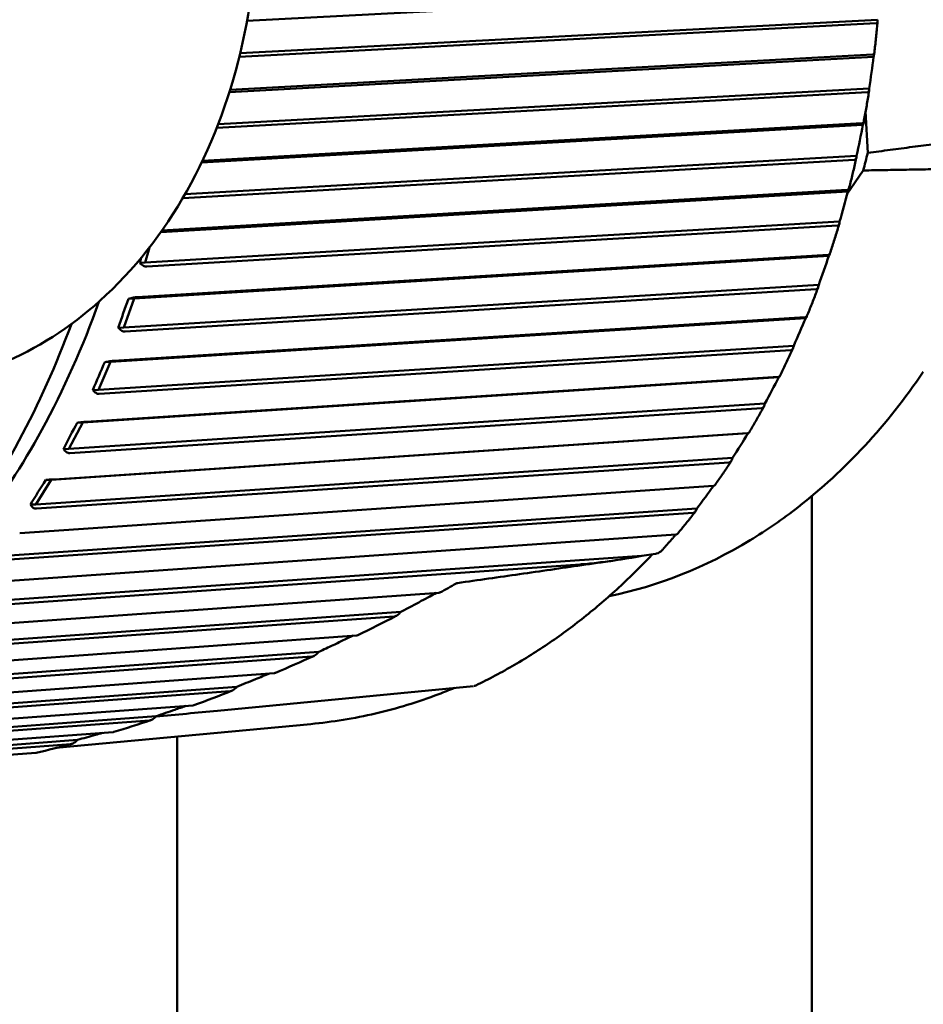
# Model space of a CAD drawing. Header units: millimetres. Extents: x 0 to 4878, y -120 to 1682.
# Tile 245 of 256: x 1258 to 1272, y 1320 to 1335. Entities that reach past the tile are written whole.
import ezdxf

# ---------------------------------------------------------------- set-up
doc = ezdxf.new("R2010")
doc.units = ezdxf.units.MM
doc.header["$LTSCALE"] = 2
doc.layers.add('Sichtbar (ISO)', color=7, linetype='Continuous', lineweight=50)

msp = doc.modelspace()

# ---------------------------------------------------------------- linework, layer by layer
at = {"layer": 'Sichtbar (ISO)'}
for p, q in [((1270.8671, 1335.3354), (1261.0873, 1334.8198)), ((1270.8053, 1334.7845), (1260.9692, 1334.2658)), ((1270.8301, 1334.8395), (1260.9825, 1334.3204)), ((1270.8305, 1334.8174), (1270.8301, 1334.8395)), ((1270.7689, 1334.2669), (1260.8161, 1333.7201)), ((1260.8269, 1333.7546), (1270.7535, 1334.2998)), ((1270.7689, 1334.2669), (1270.7732, 1334.281)), ((1270.6726, 1333.7195), (1260.6203, 1333.1672)), ((1270.7007, 1333.7779), (1260.643, 1333.2253)), ((1270.6998, 1333.7544), (1270.7007, 1333.7779)), ((1270.6446, 1333.4198), (1270.6773, 1332.7822)), ((1270.6037, 1333.2151), (1260.3867, 1332.6316)), ((1260.4009, 1332.6614), (1270.5905, 1333.2432)), ((1270.6037, 1333.2151), (1270.6089, 1333.2273)), ((1270.5049, 1332.7362), (1260.1306, 1332.1438)), ((1270.5025, 1332.7116), (1270.5049, 1332.7362)), ((1270.4732, 1332.6749), (1260.0949, 1332.0822)), ((1270.6084, 1332.5103), (1270.362, 1332.1471)), ((1270.3726, 1332.1872), (1259.7575, 1331.5586)), ((1259.775, 1331.5835), (1270.3613, 1332.2103)), ((1270.3726, 1332.1872), (1270.3786, 1332.1973)), ((1270.2439, 1331.7218), (1259.5172, 1331.0866)), ((1270.2086, 1331.658), (1259.5399, 1331.0261)), ((1270.24, 1331.6961), (1270.2439, 1331.7218)), ((1259.3921, 1330.5543), (1270.0676, 1331.2081)), ((1259.5825, 1331.3225), (1259.5172, 1331.0866)), ((1270.0774, 1331.1902), (1270.084, 1331.1982)), ((1270.0774, 1331.1902), (1259.3437, 1330.5328)), ((1259.5172, 1331.0866), (1259.432, 1331.0825)), ((1269.9196, 1330.7414), (1259.1859, 1330.084)), ((1269.9141, 1330.7149), (1269.9196, 1330.7414)), ((1269.8803, 1330.6755), (1259.2048, 1330.0216)), ((1259.3437, 1330.5328), (1259.1859, 1330.084)), ((1259.3437, 1330.5328), (1259.2585, 1330.5287)), ((1269.7198, 1330.2309), (1258.9778, 1329.5522)), ((1259.0275, 1329.5685), (1269.7113, 1330.2435)), ((1269.7198, 1330.2309), (1269.7269, 1330.2368)), ((1259.1859, 1330.084), (1259.1007, 1330.0799)), ((1269.5341, 1329.8018), (1258.792, 1329.1231)), ((1269.4908, 1329.7342), (1258.807, 1329.0591)), ((1269.5269, 1329.7747), (1269.5341, 1329.8018)), ((1258.9778, 1329.5522), (1258.792, 1329.1231)), ((1258.9778, 1329.5522), (1258.8927, 1329.5481)), ((1269.3025, 1329.3159), (1258.5508, 1328.617)), ((1258.6015, 1328.6279), (1269.2949, 1329.3231)), ((1269.3025, 1329.3159), (1269.31, 1329.3196)), ((1258.792, 1329.1231), (1258.7069, 1329.119)), ((1269.09, 1328.9094), (1258.3383, 1328.2104)), ((1269.0427, 1328.8406), (1258.3493, 1328.1453)), ((1269.0812, 1328.8818), (1269.09, 1328.9094)), ((1258.5508, 1328.617), (1258.3383, 1328.2104)), ((1258.5508, 1328.617), (1258.4657, 1328.6128)), ((1268.8282, 1328.4515), (1258.0656, 1327.7334)), ((1258.1169, 1327.7389), (1268.8212, 1328.4531)), ((1268.8282, 1328.4515), (1268.836, 1328.4528)), ((1258.3383, 1328.2104), (1258.2532, 1328.2063)), ((1268.5905, 1328.0703), (1257.8279, 1327.3522)), ((1268.58, 1328.0424), (1268.5905, 1328.0703)), ((1268.539, 1328.0008), (1257.8347, 1327.2865)), ((1258.0656, 1327.7334), (1257.8279, 1327.3522)), ((1258.0656, 1327.7334), (1257.9805, 1327.7293)), ((1257.5771, 1326.9076), (1268.2934, 1327.6395)), ((1269.812, 1327.478), (1269.812, 1295.4886)), ((1268.0389, 1327.2903), (1257.2642, 1326.5544)), ((1257.8279, 1327.3522), (1257.7427, 1327.3481)), ((1268.0267, 1327.2623), (1268.0389, 1327.2903)), ((1267.9832, 1327.2204), (1257.2668, 1326.4884)), ((1256.9858, 1326.1396), (1267.7152, 1326.8879)), ((1267.1889, 1326.5572), (1256.651, 1325.8223)), ((1267.4014, 1326.5882), (1267.1889, 1326.5572)), ((1266.2327, 1326.4249), (1256.6496, 1325.7565)), ((1256.3469, 1325.4403), (1264.0495, 1325.9874)), ((1263.3608, 1325.6197), (1255.9871, 1325.0959)), ((1263.4643, 1325.6917), (1255.9927, 1325.161)), ((1255.6649, 1324.8144), (1262.7806, 1325.3278)), ((1262.0919, 1325.0023), (1255.2839, 1324.5111)), ((1262.1958, 1325.073), (1255.2936, 1324.575)), ((1254.9445, 1324.2661), (1261.5124, 1324.7463)), ((1260.9328, 1324.5343), (1254.5585, 1324.0683)), ((1264.5879, 1324.5457), (1260.6319, 1324.1643)), ((1264.3045, 1324.5218), (1264.3048, 1324.5219)), ((1260.8291, 1324.4654), (1254.5449, 1324.0059)), ((1254.1904, 1323.7992), (1260.2553, 1324.2474)), ((1259.6871, 1324.0799), (1253.7925, 1323.6444)), ((1259.5834, 1324.0132), (1253.7749, 1323.584)), ((1262.0739, 1323.9594), (1258.1377, 1323.5889)), ((1253.408, 1323.417), (1259.0209, 1323.8352)), ((1260.012, 1284.1756), (1260.012, 1323.7653)), ((1258.3679, 1323.6496), (1252.9795, 1323.2481)), ((1258.4704, 1323.7136), (1253.0008, 1323.3061)), ((1252.6025, 1323.122), (1257.8248, 1323.5132))]:
    msp.add_line(p, q, dxfattribs=at)
msp.add_arc((1264.578, 1324.6454), 0.1, 280.44527, 295.56506, dxfattribs=at)
for centre, major_axis, ratio, start_param, end_param in [((1262.5498, 1333.5727), (3.3549, 12.3993), 0.6185921, 4.8945441, 4.9334717), ((1262.3662, 1332.508), (4.5953, 11.9951), 0.6034427, 4.9581107, 4.9970383), ((1261.896, 1336.7576), (0.5853, -12.1151), 0.7588802, 1.1762128, 1.2000504), ((1262.1159, 1331.4693), (5.7504, 11.4861), 0.5840807, 5.0179632, 5.0568908), ((1259.544, 1331.3175), (0.2443, 0.8803), 0.0513534, 1.7644257, 1.8552802), ((1261.8008, 1330.4637), (6.8097, 10.8915), 0.5606383, 5.0735953, 5.112523), ((1259.2272, 1330.3066), (0.2994, 0.8488), 0.0508278, 1.3240028, 1.8590574), ((1261.4229, 1329.498), (7.7684, 10.2299), 0.5332757, 5.1246936, 5.1636213), ((1258.8474, 1329.3359), (0.3525, 0.8115), 0.0500928, 1.3279589, 1.8630135), ((1260.9848, 1328.5788), (8.6259, 9.5179), 0.5021798, 5.1711103, 5.210038), ((1258.407, 1328.4119), (0.4032, 0.7687), 0.0490863, 1.3321066, 1.8671611), ((1260.4896, 1327.7124), (9.3853, 8.7701), 0.467563, 5.2128286, 5.2517563), ((1257.9092, 1327.541), (0.4511, 0.7206), 0.0477342, 1.3364456, 1.8715001), ((1259.9406, 1326.9048), (10.0513, 7.998), 0.4296617, 5.2499262, 5.2884524), ((1267.4208, 1326.6514), (0.0955, 0.0452), 0.512943, 4.3989158, 5.405081), ((1267.4452, 1326.6433), (0.0713, 0.0484), 0.388739, 3.8181502, 4.0086169)]:
    msp.add_ellipse(centre, major_axis=major_axis, ratio=ratio, start_param=start_param, end_param=end_param, dxfattribs=at)
for points, knots in [([(1257.0235, 1343.6792), (1257.6044, 1343.4651), (1258.1501, 1343.1381), (1259.1561, 1342.2815), (1259.6096, 1341.741), (1260.3735, 1340.4992), (1260.678, 1339.7923), (1261.1014, 1338.2915), (1261.2181, 1337.4968), (1261.2516, 1335.9018), (1261.168, 1335.1016), (1260.8053, 1333.5744), (1260.5265, 1332.8474), (1259.7942, 1331.5453), (1259.3424, 1330.9685), (1258.3579, 1330.0845), (1257.8419, 1329.753), (1257.2893, 1329.5255)], [1.8456468, 1.8456468, 1.8456468, 1.8456468, 2.1458916, 2.1458916, 2.4647228, 2.4647228, 2.7957141, 2.7957141, 3.1302956, 3.1302956, 3.4653164, 3.4653164, 3.7999177, 3.7999177, 4.1309472, 4.1309472, 4.4207795, 4.4207795, 4.4207795, 4.4207795]), ([(1270.8303, 1334.8111), (1270.8271, 1334.7759), (1270.8237, 1334.7408), (1270.8169, 1334.6705), (1270.8134, 1334.6354), (1270.8061, 1334.5653), (1270.8024, 1334.5302), (1270.7946, 1334.4601), (1270.7907, 1334.4251), (1270.7825, 1334.3551), (1270.7784, 1334.3202), (1270.7741, 1334.2852)], [0.186315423, 0.186315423, 0.186315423, 0.186315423, 0.194458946, 0.194458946, 0.202602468, 0.202602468, 0.210745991, 0.210745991, 0.218889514, 0.218889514, 0.227033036, 0.227033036, 0.227033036, 0.227033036]), ([(1270.8053, 1334.7845), (1270.812, 1334.7849), (1270.8183, 1334.7875), (1270.827, 1334.7962), (1270.8299, 1334.8045), (1270.8305, 1334.8141), (1270.8305, 1334.8158), (1270.8305, 1334.8174)], [-0.0711820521, -0.0711820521, -0.0711820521, -0.0711820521, -0.0680336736, -0.0680336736, -0.0641085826, -0.0641085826, -0.0633683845, -0.0633683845, -0.0633683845, -0.0633683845]), ([(1270.7732, 1334.281), (1270.7735, 1334.2821), (1270.7737, 1334.2831), (1270.7748, 1334.2893), (1270.7734, 1334.2943), (1270.7662, 1334.299), (1270.7602, 1334.3002), (1270.7535, 1334.2998)], [-0.0079867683, -0.0079867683, -0.0079867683, -0.0079867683, -0.0072465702, -0.0072465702, -0.0033214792, -0.0033214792, -0.0001731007, -0.0001731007, -0.0001731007, -0.0001731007]), ([(1270.6991, 1333.747), (1270.6937, 1333.7125), (1270.6882, 1333.6779), (1270.6769, 1333.609), (1270.6712, 1333.5745), (1270.6596, 1333.5057), (1270.6537, 1333.4713), (1270.6416, 1333.4026), (1270.6354, 1333.3683), (1270.6229, 1333.2998), (1270.6166, 1333.2655), (1270.6101, 1333.2313)], [0.269031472, 0.269031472, 0.269031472, 0.269031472, 0.277156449, 0.277156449, 0.285281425, 0.285281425, 0.293406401, 0.293406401, 0.301531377, 0.301531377, 0.309656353, 0.309656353, 0.309656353, 0.309656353]), ([(1270.6726, 1333.7195), (1270.6794, 1333.7199), (1270.6858, 1333.7227), (1270.695, 1333.7319), (1270.6984, 1333.7407), (1270.6996, 1333.7509), (1270.6997, 1333.7527), (1270.6998, 1333.7544)], [-0.0711820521, -0.0711820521, -0.0711820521, -0.0711820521, -0.0680336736, -0.0680336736, -0.0641085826, -0.0641085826, -0.0633683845, -0.0633683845, -0.0633683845, -0.0633683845]), ([(1270.6089, 1333.2273), (1270.6092, 1333.2282), (1270.6096, 1333.2291), (1270.611, 1333.2344), (1270.6099, 1333.2387), (1270.603, 1333.2427), (1270.5972, 1333.2436), (1270.5905, 1333.2432)], [-0.0079867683, -0.0079867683, -0.0079867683, -0.0079867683, -0.0072465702, -0.0072465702, -0.0033214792, -0.0033214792, -0.0001731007, -0.0001731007, -0.0001731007, -0.0001731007]), ([(1270.5011, 1332.7028), (1270.4936, 1332.6692), (1270.4859, 1332.6355), (1270.4704, 1332.5684), (1270.4626, 1332.5348), (1270.4467, 1332.4678), (1270.4386, 1332.4344), (1270.4223, 1332.3676), (1270.414, 1332.3342), (1270.3973, 1332.2676), (1270.3888, 1332.2344), (1270.3803, 1332.2011)], [0.35176309, 0.35176309, 0.35176309, 0.35176309, 0.359863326, 0.359863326, 0.367963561, 0.367963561, 0.376063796, 0.376063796, 0.384164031, 0.384164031, 0.392264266, 0.392264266, 0.392264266, 0.392264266]), ([(1270.4732, 1332.6749), (1270.48, 1332.6754), (1270.4866, 1332.6783), (1270.4963, 1332.688), (1270.5002, 1332.6972), (1270.5021, 1332.708), (1270.5023, 1332.7098), (1270.5025, 1332.7116)], [-0.0711820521, -0.0711820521, -0.0711820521, -0.0711820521, -0.0680336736, -0.0680336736, -0.0641085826, -0.0641085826, -0.0633683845, -0.0633683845, -0.0633683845, -0.0633683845]), ([(1270.3786, 1332.1973), (1270.379, 1332.1981), (1270.3794, 1332.1988), (1270.3812, 1332.2032), (1270.3804, 1332.2067), (1270.3738, 1332.21), (1270.3681, 1332.2107), (1270.3613, 1332.2103)], [-0.0079867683, -0.0079867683, -0.0079867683, -0.0079867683, -0.0072465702, -0.0072465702, -0.0033214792, -0.0033214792, -0.0001731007, -0.0001731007, -0.0001731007, -0.0001731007]), ([(1270.2377, 1331.6857), (1270.2281, 1331.6531), (1270.2184, 1331.6206), (1270.1987, 1331.5558), (1270.1888, 1331.5234), (1270.1688, 1331.4587), (1270.1587, 1331.4265), (1270.1383, 1331.362), (1270.128, 1331.3299), (1270.1071, 1331.2657), (1270.0966, 1331.2336), (1270.086, 1331.2017)], [0.434510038, 0.434510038, 0.434510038, 0.434510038, 0.442579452, 0.442579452, 0.450648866, 0.450648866, 0.45871828, 0.45871828, 0.466787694, 0.466787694, 0.474857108, 0.474857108, 0.474857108, 0.474857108]), ([(1270.2086, 1331.658), (1270.2153, 1331.6584), (1270.2221, 1331.6615), (1270.2324, 1331.6715), (1270.2368, 1331.6811), (1270.2393, 1331.6923), (1270.2397, 1331.6942), (1270.24, 1331.6961)], [-0.0711820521, -0.0711820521, -0.0711820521, -0.0711820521, -0.0680336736, -0.0680336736, -0.0641085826, -0.0641085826, -0.0633683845, -0.0633683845, -0.0633683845, -0.0633683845]), ([(1270.084, 1331.1982), (1270.0844, 1331.1988), (1270.0849, 1331.1994), (1270.087, 1331.2029), (1270.0864, 1331.2056), (1270.08, 1331.208), (1270.0743, 1331.2085), (1270.0676, 1331.2081)], [-0.0079867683, -0.0079867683, -0.0079867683, -0.0079867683, -0.0072465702, -0.0072465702, -0.0033214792, -0.0033214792, -0.0001731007, -0.0001731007, -0.0001731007, -0.0001731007]), ([(1259.432, 1331.0825), (1259.4491, 1331.0652), (1259.4702, 1331.0484), (1259.5045, 1331.0304), (1259.5233, 1331.0253), (1259.5377, 1331.026), (1259.5385, 1331.026), (1259.5392, 1331.0261), (1259.54, 1331.0261)], [0.129222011, 0.129222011, 0.129222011, 0.129222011, 0.13675171, 0.13675171, 0.143393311, 0.143393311, 0.143393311, 0.143733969, 0.143733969, 0.143733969, 0.143733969]), ([(1269.9105, 1330.7025), (1269.8989, 1330.6713), (1269.8872, 1330.6402), (1269.8637, 1330.578), (1269.8518, 1330.5471), (1269.8278, 1330.4852), (1269.8158, 1330.4544), (1269.7914, 1330.3928), (1269.7791, 1330.362), (1269.7544, 1330.3007), (1269.742, 1330.2702), (1269.7294, 1330.2396)], [0.517271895, 0.517271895, 0.517271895, 0.517271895, 0.525304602, 0.525304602, 0.533337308, 0.533337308, 0.541370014, 0.541370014, 0.54940272, 0.54940272, 0.557435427, 0.557435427, 0.557435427, 0.557435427]), ([(1269.8803, 1330.6755), (1269.8871, 1330.676), (1269.8941, 1330.6791), (1269.905, 1330.6895), (1269.91, 1330.6994), (1269.9132, 1330.711), (1269.9136, 1330.7129), (1269.9141, 1330.7149)], [-0.0711820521, -0.0711820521, -0.0711820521, -0.0711820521, -0.0680336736, -0.0680336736, -0.0641085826, -0.0641085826, -0.0633683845, -0.0633683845, -0.0633683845, -0.0633683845]), ([(1258.8021, 1330.4834), (1258.5543, 1329.7872), (1258.2578, 1329.123), (1257.3219, 1327.4131), (1256.5916, 1326.4576), (1255.4537, 1325.3903), (1255.1288, 1325.1236), (1254.7928, 1324.8842)], [6.78384921, 6.78384921, 6.78384921, 6.78384921, 6.96573102, 6.96573102, 7.28450351, 7.28450351, 7.40459896, 7.40459896, 7.40459896, 7.40459896]), ([(1259.3921, 1330.5543), (1259.3914, 1330.5543), (1259.3906, 1330.5542), (1259.3899, 1330.5542), (1259.3755, 1330.5535), (1259.3541, 1330.5506), (1259.3116, 1330.5424), (1259.2831, 1330.5355), (1259.2585, 1330.5287)], [0.143052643, 0.143052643, 0.143052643, 0.143052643, 0.143393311, 0.143393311, 0.143393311, 0.150034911, 0.150034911, 0.157564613, 0.157564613, 0.157564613, 0.157564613]), ([(1258.375, 1330.1378), (1258.1433, 1329.5082), (1257.8724, 1328.9041), (1256.9519, 1327.1904), (1256.1936, 1326.1814), (1254.4653, 1324.5382), (1253.4963, 1323.9028), (1251.6352, 1323.1483), (1250.7632, 1322.9543), (1249.8838, 1322.9118)], [6.796603, 6.796603, 6.796603, 6.796603, 6.9570536, 6.9570536, 7.2782452, 7.2782452, 7.5981761, 7.5981761, 7.857978, 7.857978, 7.857978, 7.857978]), ([(1269.7269, 1330.2368), (1269.7275, 1330.2372), (1269.7279, 1330.2376), (1269.7303, 1330.2401), (1269.7299, 1330.2421), (1269.7237, 1330.2437), (1269.7181, 1330.2439), (1269.7113, 1330.2435)], [-0.0079867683, -0.0079867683, -0.0079867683, -0.0079867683, -0.0072465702, -0.0072465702, -0.0033214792, -0.0033214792, -0.0001731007, -0.0001731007, -0.0001731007, -0.0001731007]), ([(1259.1007, 1330.0799), (1259.1167, 1330.0621), (1259.1366, 1330.0447), (1259.1697, 1330.0261), (1259.1882, 1330.0208), (1259.2026, 1330.0214), (1259.2033, 1330.0215), (1259.2041, 1330.0215), (1259.2048, 1330.0216)], [0.129222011, 0.129222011, 0.129222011, 0.129222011, 0.13675171, 0.13675171, 0.143393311, 0.143393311, 0.143393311, 0.143733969, 0.143733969, 0.143733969, 0.143733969]), ([(1269.5217, 1329.7599), (1269.5083, 1329.7303), (1269.4947, 1329.7008), (1269.4674, 1329.6419), (1269.4536, 1329.6125), (1269.426, 1329.5539), (1269.412, 1329.5247), (1269.384, 1329.4664), (1269.3699, 1329.4373), (1269.3415, 1329.3793), (1269.3272, 1329.3504), (1269.3128, 1329.3216)], [0.600047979, 0.600047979, 0.600047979, 0.600047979, 0.608038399, 0.608038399, 0.61602882, 0.61602882, 0.62401924, 0.62401924, 0.63200966, 0.63200966, 0.640000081, 0.640000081, 0.640000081, 0.640000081]), ([(1269.4908, 1329.7342), (1269.4976, 1329.7347), (1269.5048, 1329.738), (1269.5163, 1329.7486), (1269.5219, 1329.7587), (1269.5258, 1329.7706), (1269.5264, 1329.7726), (1269.5269, 1329.7747)], [-0.0711820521, -0.0711820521, -0.0711820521, -0.0711820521, -0.0680336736, -0.0680336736, -0.0641085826, -0.0641085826, -0.0633683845, -0.0633683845, -0.0633683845, -0.0633683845]), ([(1259.0275, 1329.5685), (1259.0268, 1329.5684), (1259.026, 1329.5684), (1259.0253, 1329.5684), (1259.0109, 1329.5677), (1258.9894, 1329.5653), (1258.9465, 1329.5588), (1258.9176, 1329.5534), (1258.8927, 1329.5481)], [0.143052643, 0.143052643, 0.143052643, 0.143052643, 0.143393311, 0.143393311, 0.143393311, 0.150034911, 0.150034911, 0.157564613, 0.157564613, 0.157564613, 0.157564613]), ([(1271.5358, 1329.4004), (1270.9788, 1328.5786), (1270.3279, 1327.8738), (1269.3629, 1327.123), (1269.1147, 1326.9518), (1268.1696, 1326.3794), (1267.4367, 1326.0891), (1266.6842, 1325.9343)], [0.00010804, 0.00010804, 0.00010804, 0.00010804, 0.33499026, 0.33499026, 0.44620964, 0.44620964, 0.74794187, 0.74794187, 0.74794187, 0.74794187]), ([(1269.31, 1329.3196), (1269.3106, 1329.3198), (1269.3111, 1329.3201), (1269.3136, 1329.3216), (1269.3133, 1329.3228), (1269.3073, 1329.3235), (1269.3017, 1329.3235), (1269.2949, 1329.3231)], [-0.0079867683, -0.0079867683, -0.0079867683, -0.0079867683, -0.0072465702, -0.0072465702, -0.0033214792, -0.0033214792, -0.0001731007, -0.0001731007, -0.0001731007, -0.0001731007]), ([(1258.7069, 1329.119), (1258.7216, 1329.1007), (1258.7405, 1329.0829), (1258.7723, 1329.0638), (1258.7904, 1329.0583), (1258.8048, 1329.059), (1258.8055, 1329.059), (1258.8063, 1329.0591), (1258.807, 1329.0591)], [0.129222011, 0.129222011, 0.129222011, 0.129222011, 0.13675171, 0.13675171, 0.143393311, 0.143393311, 0.143393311, 0.143733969, 0.143733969, 0.143733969, 0.143733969]), ([(1269.0739, 1328.8645), (1269.0587, 1328.8367), (1269.0434, 1328.809), (1269.0126, 1328.7537), (1268.9971, 1328.7261), (1268.9659, 1328.6712), (1268.9503, 1328.6438), (1268.9188, 1328.5892), (1268.903, 1328.5619), (1268.8711, 1328.5076), (1268.8551, 1328.4806), (1268.8391, 1328.4536)], [0.682837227, 0.682837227, 0.682837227, 0.682837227, 0.690780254, 0.690780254, 0.69872328, 0.69872328, 0.706666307, 0.706666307, 0.714609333, 0.714609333, 0.722552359, 0.722552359, 0.722552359, 0.722552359]), ([(1269.0427, 1328.8406), (1269.0495, 1328.8411), (1269.0569, 1328.8445), (1269.0689, 1328.8553), (1269.0752, 1328.8656), (1269.0798, 1328.8777), (1269.0805, 1328.8797), (1269.0812, 1328.8818)], [-0.0711820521, -0.0711820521, -0.0711820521, -0.0711820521, -0.0680336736, -0.0680336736, -0.0641085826, -0.0641085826, -0.0633683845, -0.0633683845, -0.0633683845, -0.0633683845]), ([(1258.6015, 1328.6279), (1258.6007, 1328.6278), (1258.6, 1328.6278), (1258.5993, 1328.6278), (1258.5849, 1328.6271), (1258.5633, 1328.6252), (1258.5201, 1328.6204), (1258.4909, 1328.6165), (1258.4657, 1328.6128)], [0.143052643, 0.143052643, 0.143052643, 0.143052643, 0.143393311, 0.143393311, 0.143393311, 0.150034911, 0.150034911, 0.157564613, 0.157564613, 0.157564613, 0.157564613]), ([(1268.836, 1328.4528), (1268.8366, 1328.4529), (1268.8371, 1328.453), (1268.8397, 1328.4536), (1268.8395, 1328.4539), (1268.8335, 1328.4538), (1268.828, 1328.4535), (1268.8212, 1328.4531)], [-0.0079867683, -0.0079867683, -0.0079867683, -0.0079867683, -0.0072465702, -0.0072465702, -0.0033214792, -0.0033214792, -0.0001731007, -0.0001731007, -0.0001731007, -0.0001731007]), ([(1258.2532, 1328.2063), (1258.2667, 1328.1877), (1258.2844, 1328.1695), (1258.315, 1328.1501), (1258.3327, 1328.1445), (1258.3471, 1328.1452), (1258.3478, 1328.1452), (1258.3485, 1328.1453), (1258.3493, 1328.1453)], [0.129222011, 0.129222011, 0.129222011, 0.129222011, 0.13675171, 0.13675171, 0.143393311, 0.143393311, 0.143393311, 0.143733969, 0.143733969, 0.143733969, 0.143733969]), ([(1268.5701, 1328.0225), (1268.5532, 1327.9966), (1268.5363, 1327.9709), (1268.5022, 1327.9195), (1268.4851, 1327.894), (1268.4508, 1327.843), (1268.4335, 1327.8176), (1268.3988, 1327.767), (1268.3814, 1327.7418), (1268.3465, 1327.6916), (1268.3289, 1327.6666), (1268.3112, 1327.6417)], [0.765638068, 0.765638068, 0.765638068, 0.765638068, 0.773529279, 0.773529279, 0.781420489, 0.781420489, 0.7893117, 0.7893117, 0.79720291, 0.79720291, 0.805094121, 0.805094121, 0.805094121, 0.805094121]), ([(1268.539, 1328.0008), (1268.5459, 1328.0013), (1268.5534, 1328.0047), (1268.5661, 1328.0156), (1268.573, 1328.026), (1268.5783, 1328.0383), (1268.5792, 1328.0403), (1268.58, 1328.0424)], [-0.0711820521, -0.0711820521, -0.0711820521, -0.0711820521, -0.0680336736, -0.0680336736, -0.0641085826, -0.0641085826, -0.0633683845, -0.0633683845, -0.0633683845, -0.0633683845]), ([(1258.1169, 1327.7389), (1258.1162, 1327.7388), (1258.1154, 1327.7388), (1258.1147, 1327.7387), (1258.1003, 1327.738), (1258.0787, 1327.7367), (1258.0352, 1327.7337), (1258.0059, 1327.7314), (1257.9805, 1327.7293)], [0.143052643, 0.143052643, 0.143052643, 0.143052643, 0.143393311, 0.143393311, 0.143393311, 0.150034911, 0.150034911, 0.157564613, 0.157564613, 0.157564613, 0.157564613]), ([(1268.3111, 1327.6417), (1268.3109, 1327.6414), (1268.3101, 1327.6412), (1268.3058, 1327.6405), (1268.3002, 1327.64), (1268.2934, 1327.6395)], [-0.0052733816, -0.0052733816, -0.0052733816, -0.0052733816, -0.0033214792, -0.0033214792, -0.0001731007, -0.0001731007, -0.0001731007, -0.0001731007]), ([(1257.7427, 1327.3481), (1257.7551, 1327.3293), (1257.7716, 1327.311), (1257.8008, 1327.2913), (1257.8181, 1327.2856), (1257.8325, 1327.2863), (1257.8332, 1327.2864), (1257.834, 1327.2864), (1257.8347, 1327.2865)], [0.129222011, 0.129222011, 0.129222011, 0.129222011, 0.13675171, 0.13675171, 0.143393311, 0.143393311, 0.143393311, 0.143733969, 0.143733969, 0.143733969, 0.143733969]), ([(1267.9832, 1327.2204), (1267.9901, 1327.221), (1267.9978, 1327.2244), (1268.0111, 1327.2354), (1268.0186, 1327.2458), (1268.0248, 1327.2581), (1268.0257, 1327.2602), (1268.0267, 1327.2623)], [-0.0711820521, -0.0711820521, -0.0711820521, -0.0711820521, -0.0680336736, -0.0680336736, -0.0641085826, -0.0641085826, -0.0633683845, -0.0633683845, -0.0633683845, -0.0633683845]), ([(1268.0135, 1327.2395), (1267.9952, 1327.2158), (1267.9767, 1327.1922), (1267.9398, 1327.1452), (1267.9212, 1327.1217), (1267.8839, 1327.0751), (1267.8652, 1327.0519), (1267.8276, 1327.0057), (1267.8088, 1326.9826), (1267.7709, 1326.9368), (1267.752, 1326.914), (1267.7329, 1326.8913)], [0.848448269, 0.848448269, 0.848448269, 0.848448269, 0.856284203, 0.856284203, 0.864120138, 0.864120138, 0.871956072, 0.871956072, 0.879792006, 0.879792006, 0.88762794, 0.88762794, 0.88762794, 0.88762794]), ([(1267.7328, 1326.8913), (1267.7324, 1326.8908), (1267.7316, 1326.8903), (1267.7276, 1326.8891), (1267.722, 1326.8884), (1267.7152, 1326.8879)], [-0.0048702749, -0.0048702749, -0.0048702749, -0.0048702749, -0.0033214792, -0.0033214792, -0.0001731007, -0.0001731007, -0.0001731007, -0.0001731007]), ([(1266.7409, 1326.4825), (1266.5809, 1326.4593), (1266.4209, 1326.4361), (1266.1009, 1326.3898), (1265.9408, 1326.3667), (1265.6206, 1326.3205), (1265.4605, 1326.2974), (1265.1401, 1326.2513), (1264.9799, 1326.2283), (1264.6595, 1326.1823), (1264.4992, 1326.1593), (1264.3389, 1326.1364)], [4.7306496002, 4.7306496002, 4.7306496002, 4.7306496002, 4.7310945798, 4.7310945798, 4.7315395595, 4.7315395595, 4.7319845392, 4.7319845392, 4.7324295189, 4.7324295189, 4.7328744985, 4.7328744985, 4.7328744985, 4.7328744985]), ([(1264.6211, 1324.5552), (1264.824, 1324.6523), (1265.0241, 1324.7582), (1265.4183, 1324.9874), (1265.6122, 1325.1107), (1265.993, 1325.374), (1266.1799, 1325.514), (1266.5458, 1325.8102), (1266.7248, 1325.9664), (1267.0532, 1326.2745), (1267.2036, 1326.4248), (1267.3505, 1326.5808)], [5.01717904, 5.01717904, 5.01717904, 5.01717904, 5.083386, 5.083386, 5.14959297, 5.14959297, 5.21579994, 5.21579994, 5.2820069, 5.2820069, 5.3403019, 5.3403019, 5.3403019, 5.3403019]), ([(1266.2327, 1326.4249), (1266.2469, 1326.4259), (1266.2612, 1326.427), (1266.3703, 1326.4357), (1266.4653, 1326.4462), (1266.7493, 1326.4815), (1266.979, 1326.5178), (1267.1889, 1326.5572)], [-0.56820326, -0.56820326, -0.56820326, -0.56820326, -0.5621239, -0.5621239, -0.52178613, -0.52178613, -0.42946614, -0.42946614, -0.42946614, -0.42946614]), ([(1264.0152, 1325.9849), (1263.9811, 1325.9668), (1263.9469, 1325.9485), (1263.8692, 1325.9072), (1263.8238, 1325.883), (1263.78, 1325.8597)], [-0.02632633, -0.02632633, -0.02632633, -0.02632633, -0.014933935, -0.014933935, -0.000011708, -0.000011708, -0.000011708, -0.000011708]), ([(1264.0696, 1325.9908), (1264.069, 1325.9905), (1264.0682, 1325.9902), (1264.0635, 1325.9887), (1264.057, 1325.9879), (1264.0495, 1325.9874)], [0.0068905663, 0.0068905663, 0.0068905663, 0.0068905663, 0.0077314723, 0.0077314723, 0.0112449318, 0.0112449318, 0.0112449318, 0.0112449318]), ([(1263.4647, 1325.6922), (1263.5178, 1325.7201), (1263.5707, 1325.7482), (1263.6757, 1325.8041), (1263.7279, 1325.8318), (1263.78, 1325.8597)], [0.000009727, 0.000009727, 0.000009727, 0.000009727, 0.018047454, 0.018047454, 0.035851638, 0.035851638, 0.035851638, 0.035851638]), ([(1263.3608, 1325.6197), (1263.3685, 1325.6202), (1263.3764, 1325.6225), (1263.3932, 1325.6295), (1263.4024, 1325.6348), (1263.4297, 1325.654), (1263.4479, 1325.6717), (1263.4647, 1325.6922)], [0.000001, 0.000001, 0.000001, 0.000001, 0.003574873, 0.003574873, 0.007783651, 0.007783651, 0.016588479, 0.016588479, 0.016588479, 0.016588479]), ([(1262.7285, 1325.3242), (1262.6853, 1325.3036), (1262.642, 1325.2832), (1262.5397, 1325.235), (1262.4807, 1325.2072), (1262.4216, 1325.1794)], [-0.033961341, -0.033961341, -0.033961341, -0.033961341, -0.019597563, -0.019597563, -0.000011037, -0.000011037, -0.000011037, -0.000011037]), ([(1262.799, 1325.3312), (1262.7987, 1325.331), (1262.7984, 1325.3309), (1262.7943, 1325.3292), (1262.788, 1325.3283), (1262.7806, 1325.3278)], [0.0076527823, 0.0076527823, 0.0076527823, 0.0076527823, 0.0079603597, 0.0079603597, 0.0113893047, 0.0113893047, 0.0113893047, 0.0113893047]), ([(1262.196, 1325.0732), (1262.2338, 1325.0909), (1262.2714, 1325.1086), (1262.3466, 1325.1441), (1262.3841, 1325.1617), (1262.4216, 1325.1794)], [0, 0, 0, 0, 0.012498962, 0.012498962, 0.024951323, 0.024951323, 0.024951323, 0.024951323]), ([(1262.0919, 1325.0023), (1262.0992, 1325.0028), (1262.1069, 1325.005), (1262.1233, 1325.0117), (1262.1323, 1325.0168), (1262.1598, 1325.0355), (1262.1787, 1325.0532), (1262.196, 1325.0732)], [0.000001, 0.000001, 0.000001, 0.000001, 0.003421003, 0.003421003, 0.007406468, 0.007406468, 0.016081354, 0.016081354, 0.016081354, 0.016081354]), ([(1261.4365, 1324.7407), (1261.3642, 1324.7111), (1261.292, 1324.6815), (1261.1241, 1324.6126), (1261.0284, 1324.5734), (1260.9327, 1324.5341)], [-0.054536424, -0.054536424, -0.054536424, -0.054536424, -0.031101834, -0.031101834, -0.00008379, -0.00008379, -0.00008379, -0.00008379]), ([(1260.8291, 1324.4654), (1260.8363, 1324.4659), (1260.8438, 1324.468), (1260.8601, 1324.4746), (1260.869, 1324.4796), (1260.8965, 1324.4979), (1260.9154, 1324.5149), (1260.9326, 1324.534)], [0.000001, 0.000001, 0.000001, 0.000001, 0.003329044, 0.003329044, 0.007171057, 0.007171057, 0.01548845, 0.01548845, 0.01548845, 0.01548845]), ([(1262.0739, 1323.9594), (1262.2416, 1323.9752), (1262.4087, 1323.9967), (1262.7418, 1324.051), (1262.9077, 1324.0839), (1263.2377, 1324.1609), (1263.4018, 1324.205), (1263.7278, 1324.3044), (1263.8896, 1324.3597), (1264.1317, 1324.4513), (1264.2129, 1324.4836), (1264.2937, 1324.5173)], [4.74298487, 4.74298487, 4.74298487, 4.74298487, 4.79466715, 4.79466715, 4.84634944, 4.84634944, 4.89803172, 4.89803172, 4.949714, 4.949714, 4.97596141, 4.97596141, 4.97596141, 4.97596141]), ([(1259.6871, 1324.0799), (1259.7823, 1324.1131), (1259.8775, 1324.1462), (1260.0303, 1324.1993), (1260.0878, 1324.2193), (1260.1455, 1324.2392)], [0.000014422, 0.000014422, 0.000014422, 0.000014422, 0.030355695, 0.030355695, 0.048699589, 0.048699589, 0.048699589, 0.048699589]), ([(1259.5834, 1324.0132), (1259.5898, 1324.0137), (1259.5966, 1324.0155), (1259.6113, 1324.0211), (1259.6194, 1324.0253), (1259.6445, 1324.0407), (1259.6619, 1324.0551), (1259.6782, 1324.0712)], [0.000001, 0.000001, 0.000001, 0.000001, 0.002978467, 0.002978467, 0.006363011, 0.006363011, 0.013664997, 0.013664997, 0.013664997, 0.013664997]), ([(1259.6871, 1324.0799), (1259.6856, 1324.0784), (1259.6842, 1324.077), (1259.6812, 1324.074), (1259.6797, 1324.0726), (1259.6782, 1324.0712)], [-0.0013472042, -0.0013472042, -0.0013472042, -0.0013472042, -0.0006727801, -0.0006727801, -0.0000060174, -0.0000060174, -0.0000060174, -0.0000060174]), ([(1258.4704, 1323.7136), (1258.5624, 1323.7397), (1258.6545, 1323.7658), (1258.7829, 1323.8022), (1258.8193, 1323.8125), (1258.8556, 1323.8228)], [0, 0, 0, 0, 0.029069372, 0.029069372, 0.040536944, 0.040536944, 0.040536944, 0.040536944]), ([(1258.3679, 1323.6496), (1258.3737, 1323.65), (1258.38, 1323.6516), (1258.3935, 1323.6565), (1258.4009, 1323.6601), (1258.4242, 1323.6736), (1258.4406, 1323.6861), (1258.4559, 1323.7005)], [0.000000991, 0.000000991, 0.000000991, 0.000000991, 0.002703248, 0.002703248, 0.005729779, 0.005729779, 0.012285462, 0.012285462, 0.012285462, 0.012285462]), ([(1258.4704, 1323.7136), (1258.468, 1323.7114), (1258.4657, 1323.7093), (1258.4608, 1323.7049), (1258.4584, 1323.7027), (1258.4559, 1323.7005)], [-0.0020860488, -0.0020860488, -0.0020860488, -0.0020860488, -0.0010811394, -0.0010811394, -0.0000268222, -0.0000268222, -0.0000268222, -0.0000268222])]:
    msp.add_open_spline(points, degree=3, knots=knots, dxfattribs=at)
for points, weights in [([(1270.6773, 1332.7822), (1272.0316, 1332.9612), (1273.3172, 1333.1344)], [1.00009573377, 1.0002702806, 1.00015667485]), ([(1273.1706, 1332.5554), (1271.9219, 1332.5345), (1270.6084, 1332.5103)], [1.00015187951, 1.0002574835, 1.00009122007]), ([(1267.4996, 1326.6426), (1267.6086, 1326.7653), (1267.714, 1326.8878)], [1.69322830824, 1.69336949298, 1.69314030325])]:
    msp.add_rational_spline(points, weights, degree=2, dxfattribs=at)
for points in [[(1264.3198, 1326.1299), (1264.2367, 1326.0832), (1264.1533, 1326.0368), (1264.0696, 1325.9908)], [(1264.3389, 1326.1364), (1264.3324, 1326.1355), (1264.3255, 1326.1331), (1264.3198, 1326.1299)], [(1263.3928, 1325.6298), (1263.1962, 1325.5281), (1262.9982, 1325.4285), (1262.799, 1325.3312)], [(1262.1184, 1325.0098), (1261.9229, 1324.9206), (1261.7262, 1324.8338), (1261.5286, 1324.7493)], [(1261.5286, 1324.7493), (1261.5249, 1324.7477), (1261.5192, 1324.7468), (1261.5124, 1324.7463)], [(1260.8502, 1324.4706), (1260.6573, 1324.3946), (1260.4634, 1324.3209), (1260.2689, 1324.2499)], [(1260.2689, 1324.2499), (1260.2654, 1324.2486), (1260.2607, 1324.2478), (1260.2553, 1324.2474)], [(1260.6315, 1324.1646), (1260.315, 1324.1343), (1259.9981, 1324.1039), (1259.6804, 1324.0733)], [(1260.6315, 1324.1643), (1260.6317, 1324.1643), (1260.6318, 1324.1643), (1260.6319, 1324.1643)], [(1259.5992, 1324.0166), (1259.4105, 1323.9541), (1259.2212, 1323.8941), (1259.0316, 1323.8369)], [(1259.0316, 1323.8369), (1259.0286, 1323.836), (1259.025, 1323.8355), (1259.0209, 1323.8352)], [(1258.3788, 1323.6515), (1258.1966, 1323.603), (1258.0143, 1323.5572), (1257.8323, 1323.5143)], [(1257.8323, 1323.5143), (1257.83, 1323.5138), (1257.8275, 1323.5134), (1257.8248, 1323.5132)]]:
    msp.add_open_spline(points, degree=3, dxfattribs=at)

doc.saveas('drawing.dxf')
